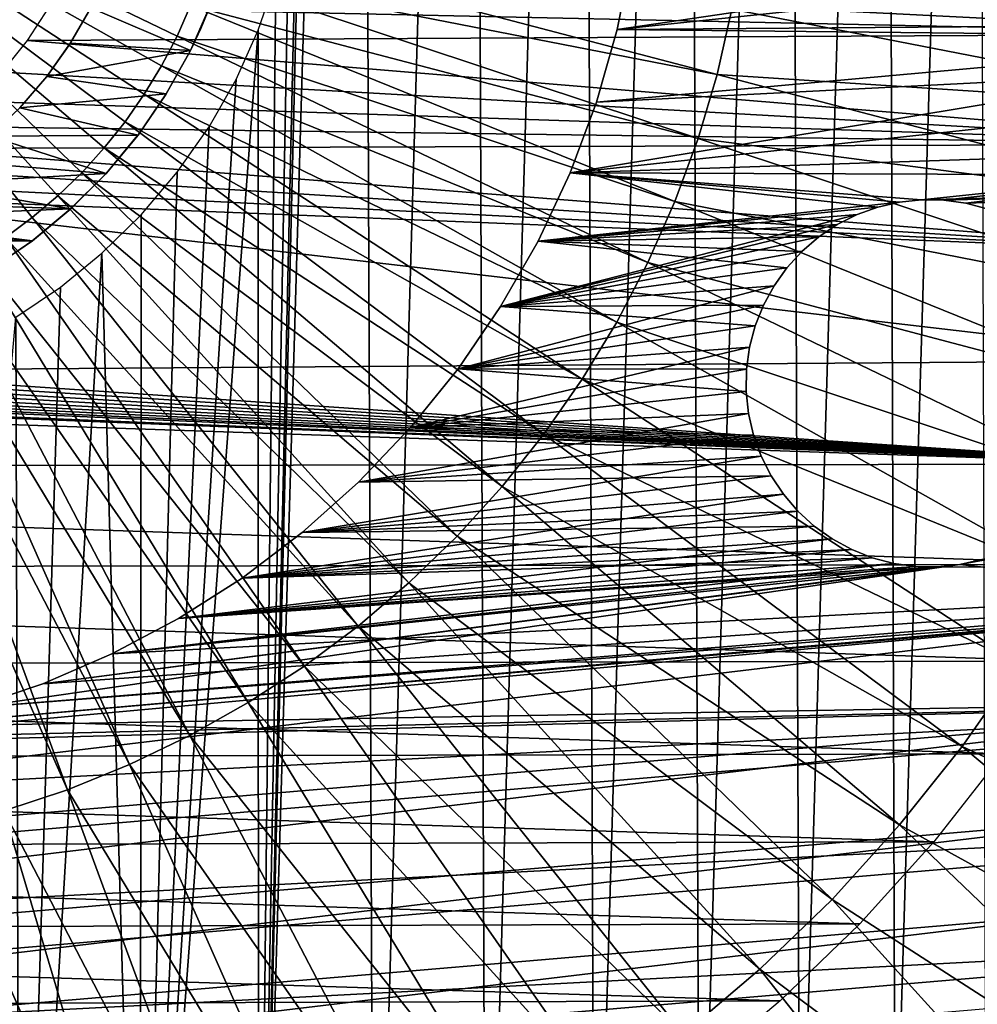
# Model space of a CAD drawing. Header units: millimetres. Extents: x -30.2 to 30.2, y -30.6 to 30.2.
# Tile 31 of 101: x 4.3 to 17.6, y -16.6 to -2.9. Entities that reach past the tile are written whole.
import ezdxf

# ---------------------------------------------------------------- set-up
doc = ezdxf.new("R2010")
doc.units = ezdxf.units.MM
doc.header["$LTSCALE"] = 65.185185
for name, color, linetype in [('23', 7, 'CONTINUOUS'), ('27', 7, 'CONTINUOUS'), ('29', 7, 'CONTINUOUS'), ('30', 7, 'CONTINUOUS'), ('4', 7, 'CONTINUOUS'), ('41', 7, 'CONTINUOUS'), ('43', 7, 'CONTINUOUS'), ('44', 7, 'CONTINUOUS'), ('6', 7, 'CONTINUOUS')]:
    doc.layers.add(name, color=color, linetype=linetype)

msp = doc.modelspace()

# ---------------------------------------------------------------- linework, layer by layer
at = {"layer": '23', "color": 4, "linetype": 'Continuous'}
for points in [[(9.067, 23.903, -2), (9.258, -23.83, -2), (7.659, -24.39, -2), (9.067, 23.903, -2)], [(9.067, 23.903, -2), (7.659, -24.39, -2), (8.25, 0, -2), (9.067, 23.903, -2)], [(9.067, 23.903, -2), (10.634, 23.248, -2), (9.258, -23.83, -2), (9.067, 23.903, -2)], [(10.634, 23.248, -2), (10.815, -23.164, -2), (9.258, -23.83, -2), (10.634, 23.248, -2)], [(10.634, 23.248, -2), (12.149, 22.493, -2), (10.815, -23.164, -2), (10.634, 23.248, -2)], [(12.149, 22.493, -2), (12.32, -22.4, -2), (10.815, -23.164, -2), (12.149, 22.493, -2)], [(12.149, 22.493, -2), (13.615, 21.637, -2), (12.32, -22.4, -2), (12.149, 22.493, -2)], [(13.615, 21.637, -2), (13.777, -21.534, -2), (12.32, -22.4, -2), (13.615, 21.637, -2)], [(13.615, 21.637, -2), (15.02, 20.687, -2), (13.777, -21.534, -2), (13.615, 21.637, -2)], [(15.02, 20.687, -2), (15.17, -20.577, -2), (13.777, -21.534, -2), (15.02, 20.687, -2)], [(15.02, 20.687, -2), (16.363, 19.64, -2), (15.17, -20.577, -2), (15.02, 20.687, -2)], [(16.363, 19.64, -2), (16.496, -19.53, -2), (15.17, -20.577, -2), (16.363, 19.64, -2)], [(16.363, 19.64, -2), (17.637, 18.506, -2), (16.496, -19.53, -2), (16.363, 19.64, -2)], [(17.637, 18.506, -2), (17.75, -18.398, -2), (16.496, -19.53, -2), (17.637, 18.506, -2)], [(8.25, 0, -2), (7.659, -24.39, -2), (8.194, -0.817, -2), (8.25, 0, -2)], [(8.194, -0.817, -2), (7.659, -24.39, -2), (8.077, -1.601, -2), (8.194, -0.817, -2)], [(8.077, -1.601, -2), (7.659, -24.39, -2), (7.897, -2.35, -2), (8.077, -1.601, -2)], [(7.897, -2.35, -2), (7.659, -24.39, -2), (7.655, -3.065, -2), (7.897, -2.35, -2)], [(7.659, -24.39, -2), (6.015, -24.846, -2), (7.655, -3.065, -2), (7.659, -24.39, -2)], [(7.655, -3.065, -2), (6.015, -24.846, -2), (7.35, -3.747, -2), (7.655, -3.065, -2)], [(7.35, -3.747, -2), (6.015, -24.846, -2), (6.973, -4.405, -2), (7.35, -3.747, -2)], [(6.973, -4.405, -2), (6.015, -24.846, -2), (6.528, -5.035, -2), (6.973, -4.405, -2)], [(6.528, -5.035, -2), (6.015, -24.846, -2), (6.027, -5.624, -2), (6.528, -5.035, -2)], [(6.027, -5.624, -2), (6.015, -24.846, -2), (5.484, -6.159, -2), (6.027, -5.624, -2)], [(6.015, -24.846, -2), (4.343, -25.193, -2), (5.484, -6.159, -2), (6.015, -24.846, -2)], [(5.484, -6.159, -2), (4.343, -25.193, -2), (4.911, -6.629, -2), (5.484, -6.159, -2)], [(4.911, -6.629, -2), (4.343, -25.193, -2), (4.29, -7.045, -2), (4.911, -6.629, -2)], [(4.343, -25.193, -2), (2.656, -25.426, -2), (4.29, -7.045, -2), (4.343, -25.193, -2)]]:
    msp.add_3dface(points, dxfattribs=at)
at = {"layer": '27', "color": 253, "linetype": 'Continuous', "true_color": 0x98aaaf}
for points in [[(6.993, -2.711, -25), (6.857, -3.039, -0.5), (6.713, -3.345, -25), (6.993, -2.711, -25)], [(6.99, -2.718, -0.5), (6.857, -3.039, -0.5), (6.993, -2.711, -25), (6.99, -2.718, -0.5)], [(6.857, -3.039, -0.5), (6.709, -3.353, -0.5), (6.713, -3.345, -25), (6.857, -3.039, -0.5)], [(6.709, -3.353, -0.5), (6.371, -3.957, -0.5), (6.376, -3.949, -25), (6.709, -3.353, -0.5)], [(6.713, -3.345, -25), (6.709, -3.353, -0.5), (6.376, -3.949, -25), (6.713, -3.345, -25)], [(6.371, -3.957, -0.5), (5.979, -4.527, -0.5), (5.986, -4.519, -25), (6.371, -3.957, -0.5)], [(6.376, -3.949, -25), (6.371, -3.957, -0.5), (5.986, -4.519, -25), (6.376, -3.949, -25)], [(5.979, -4.527, -0.5), (5.536, -5.06, -0.5), (5.542, -5.053, -25), (5.979, -4.527, -0.5)], [(5.986, -4.519, -25), (5.979, -4.527, -0.5), (5.542, -5.053, -25), (5.986, -4.519, -25)], [(5.542, -5.053, -25), (5.536, -5.06, -0.5), (5.052, -5.543, -25), (5.542, -5.053, -25)], [(5.536, -5.06, -0.5), (5.046, -5.549, -0.5), (5.052, -5.543, -25), (5.536, -5.06, -0.5)], [(5.046, -5.549, -0.5), (4.513, -5.99, -0.5), (4.519, -5.985, -25), (5.046, -5.549, -0.5)], [(5.052, -5.543, -25), (5.046, -5.549, -0.5), (4.519, -5.985, -25), (5.052, -5.543, -25)], [(4.513, -5.99, -0.5), (3.942, -6.381, -0.5), (3.947, -6.377, -25), (4.513, -5.99, -0.5)], [(4.519, -5.985, -25), (4.513, -5.99, -0.5), (3.947, -6.377, -25), (4.519, -5.985, -25)]]:
    msp.add_3dface(points, dxfattribs=at)
at = {"layer": '29', "color": 253, "linetype": 'Continuous', "true_color": 0x98aaaf}
for points in [[(5.048, -3.244, -25), (5.05, -3.24, -0.5), (5.331, -2.754, -25), (5.048, -3.244, -25)], [(5.05, -3.24, -0.5), (5.334, -2.748, -0.5), (5.331, -2.754, -25), (5.05, -3.24, -0.5)], [(4.718, -3.706, -25), (4.72, -3.705, -0.5), (5.048, -3.244, -25), (4.718, -3.706, -25)], [(4.72, -3.705, -0.5), (5.05, -3.24, -0.5), (5.048, -3.244, -25), (4.72, -3.705, -0.5)], [(4.343, -4.14, -0.5), (4.72, -3.705, -0.5), (4.344, -4.139, -25), (4.343, -4.14, -0.5)], [(4.344, -4.139, -25), (4.72, -3.705, -0.5), (4.718, -3.706, -25), (4.344, -4.139, -25)], [(3.931, -4.532, -25), (4.343, -4.14, -0.5), (4.344, -4.139, -25), (3.931, -4.532, -25)]]:
    msp.add_3dface(points, dxfattribs=at)
at = {"layer": '30', "color": 253, "linetype": 'Continuous', "true_color": 0x98aaaf}
for points in [[(6.993, -2.711, -25), (6.713, -3.345, -25), (5.331, -2.754, -25), (6.993, -2.711, -25)], [(6.713, -3.345, -25), (5.048, -3.244, -25), (5.331, -2.754, -25), (6.713, -3.345, -25)], [(6.713, -3.345, -25), (4.718, -3.706, -25), (5.048, -3.244, -25), (6.713, -3.345, -25)], [(6.713, -3.345, -25), (6.376, -3.949, -25), (4.718, -3.706, -25), (6.713, -3.345, -25)], [(6.376, -3.949, -25), (4.344, -4.139, -25), (4.718, -3.706, -25), (6.376, -3.949, -25)], [(6.376, -3.949, -25), (5.986, -4.519, -25), (4.344, -4.139, -25), (6.376, -3.949, -25)], [(5.986, -4.519, -25), (3.931, -4.532, -25), (4.344, -4.139, -25), (5.986, -4.519, -25)], [(5.542, -5.053, -25), (3.483, -4.885, -25), (3.931, -4.532, -25), (5.542, -5.053, -25)], [(5.986, -4.519, -25), (5.542, -5.053, -25), (3.931, -4.532, -25), (5.986, -4.519, -25)], [(5.542, -5.053, -25), (3.004, -5.194, -25), (3.483, -4.885, -25), (5.542, -5.053, -25)], [(5.542, -5.053, -25), (5.052, -5.543, -25), (3.004, -5.194, -25), (5.542, -5.053, -25)], [(5.052, -5.543, -25), (2.499, -5.455, -25), (3.004, -5.194, -25), (5.052, -5.543, -25)], [(5.052, -5.543, -25), (1.97, -5.667, -25), (2.499, -5.455, -25), (5.052, -5.543, -25)], [(5.052, -5.543, -25), (4.519, -5.985, -25), (1.97, -5.667, -25), (5.052, -5.543, -25)], [(4.519, -5.985, -25), (1.424, -5.828, -25), (1.97, -5.667, -25), (4.519, -5.985, -25)], [(4.519, -5.985, -25), (0.866, -5.937, -25), (1.424, -5.828, -25), (4.519, -5.985, -25)], [(4.519, -5.985, -25), (0.298, -5.993, -25), (0.866, -5.937, -25), (4.519, -5.985, -25)], [(4.519, -5.985, -25), (3.947, -6.377, -25), (0.298, -5.993, -25), (4.519, -5.985, -25)]]:
    msp.add_3dface(points, dxfattribs=at)
at = {"layer": '4', "color": 251, "linetype": 'Continuous', "true_color": 0x4c4c4c}
for points in [[(22.202, -1.567, 4.4), (22.038, -3.116, 4.4), (5.206, -1.728, 4.4), (22.202, -1.567, 4.4)], [(5.206, -1.728, 4.4), (22.038, -3.116, 4.4), (5.002, -2.252, 4.4), (5.206, -1.728, 4.4)], [(5.002, -2.252, 4.4), (22.038, -3.116, 4.4), (4.752, -2.743, 4.4), (5.002, -2.252, 4.4)], [(4.752, -2.743, 4.4), (22.038, -3.116, 4.4), (4.451, -3.206, 4.4), (4.752, -2.743, 4.4)], [(22.038, -3.116, 4.4), (21.767, -4.647, 4.4), (4.451, -3.206, 4.4), (22.038, -3.116, 4.4)], [(4.451, -3.206, 4.4), (21.767, -4.647, 4.4), (4.099, -3.644, 4.4), (4.451, -3.206, 4.4)], [(4.099, -3.644, 4.4), (21.767, -4.647, 4.4), (3.704, -4.047, 4.4), (4.099, -3.644, 4.4)], [(3.704, -4.047, 4.4), (21.767, -4.647, 4.4), (3.277, -4.401, 4.4), (3.704, -4.047, 4.4)], [(3.277, -4.401, 4.4), (21.767, -4.647, 4.4), (2.819, -4.704, 4.4), (3.277, -4.401, 4.4)], [(2.819, -4.704, 4.4), (21.386, -6.165, 4.4), (2.324, -4.963, 4.4), (2.819, -4.704, 4.4)], [(21.767, -4.647, 4.4), (21.386, -6.165, 4.4), (2.819, -4.704, 4.4), (21.767, -4.647, 4.4)], [(2.324, -4.963, 4.4), (21.386, -6.165, 4.4), (1.794, -5.178, 4.4), (2.324, -4.963, 4.4)], [(1.794, -5.178, 4.4), (21.386, -6.165, 4.4), (1.228, -5.348, 4.4), (1.794, -5.178, 4.4)], [(21.386, -6.165, 4.4), (20.903, -7.646, 4.4), (1.228, -5.348, 4.4), (21.386, -6.165, 4.4)], [(1.228, -5.348, 4.4), (20.903, -7.646, 4.4), (1.228, -7.787, 4.4), (1.228, -5.348, 4.4)], [(20.903, -7.646, 4.4), (20.319, -9.085, 4.4), (1.228, -7.787, 4.4), (20.903, -7.646, 4.4)], [(-20.297, -9.133, 4.4), (-20.89, -7.682, 4.4), (20.319, -9.085, 4.4), (-20.297, -9.133, 4.4)], [(20.319, -9.085, 4.4), (-20.89, -7.682, 4.4), (-0.278, -8.273, 4.4), (20.319, -9.085, 4.4)], [(1.228, -7.787, 4.4), (20.319, -9.085, 4.4), (1.221, -7.863, 4.4), (1.228, -7.787, 4.4)], [(1.221, -7.863, 4.4), (20.319, -9.085, 4.4), (1.201, -7.934, 4.4), (1.221, -7.863, 4.4)], [(1.167, -8.001, 4.4), (20.319, -9.085, 4.4), (1.119, -8.064, 4.4), (1.167, -8.001, 4.4)], [(1.201, -7.934, 4.4), (20.319, -9.085, 4.4), (1.167, -8.001, 4.4), (1.201, -7.934, 4.4)], [(0.992, -8.167, 4.4), (20.319, -9.085, 4.4), (0.916, -8.206, 4.4), (0.992, -8.167, 4.4)], [(1.059, -8.121, 4.4), (20.319, -9.085, 4.4), (0.992, -8.167, 4.4), (1.059, -8.121, 4.4)], [(1.119, -8.064, 4.4), (20.319, -9.085, 4.4), (1.059, -8.121, 4.4), (1.119, -8.064, 4.4)], [(0.278, -8.273, 4.4), (20.319, -9.085, 4.4), (-0.278, -8.273, 4.4), (0.278, -8.273, 4.4)], [(0.831, -8.236, 4.4), (20.319, -9.085, 4.4), (0.278, -8.273, 4.4), (0.831, -8.236, 4.4)], [(0.916, -8.206, 4.4), (20.319, -9.085, 4.4), (0.831, -8.236, 4.4), (0.916, -8.206, 4.4)], [(19.636, -10.479, 4.4), (-20.297, -9.133, 4.4), (20.319, -9.085, 4.4), (19.636, -10.479, 4.4)], [(-19.603, -10.541, 4.4), (-20.297, -9.133, 4.4), (19.636, -10.479, 4.4), (-19.603, -10.541, 4.4)], [(18.86, -11.819, 4.4), (-19.603, -10.541, 4.4), (19.636, -10.479, 4.4), (18.86, -11.819, 4.4)], [(-18.813, -11.892, 4.4), (-19.603, -10.541, 4.4), (18.86, -11.819, 4.4), (-18.813, -11.892, 4.4)], [(17.987, -13.108, 4.4), (-18.813, -11.892, 4.4), (18.86, -11.819, 4.4), (17.987, -13.108, 4.4)], [(-17.925, -13.191, 4.4), (-18.813, -11.892, 4.4), (17.987, -13.108, 4.4), (-17.925, -13.191, 4.4)], [(17.033, -14.327, 4.4), (-17.925, -13.191, 4.4), (17.987, -13.108, 4.4), (17.033, -14.327, 4.4)], [(-16.956, -14.418, 4.4), (-17.925, -13.191, 4.4), (17.033, -14.327, 4.4), (-16.956, -14.418, 4.4)], [(16.005, -15.468, 4.4), (-16.956, -14.418, 4.4), (17.033, -14.327, 4.4), (16.005, -15.468, 4.4)], [(-15.912, -15.563, 4.4), (-16.956, -14.418, 4.4), (16.005, -15.468, 4.4), (-15.912, -15.563, 4.4)], [(14.9, -16.534, 4.4), (-15.912, -15.563, 4.4), (16.005, -15.468, 4.4), (14.9, -16.534, 4.4)], [(-14.793, -16.63, 4.4), (-15.912, -15.563, 4.4), (14.9, -16.534, 4.4), (-14.793, -16.63, 4.4)], [(13.73, -17.518, 4.4), (-14.793, -16.63, 4.4), (14.9, -16.534, 4.4), (13.73, -17.518, 4.4)]]:
    msp.add_3dface(points, dxfattribs=at)
at = {"layer": '41', "linetype": 'Continuous'}
for points in [[(24.572, -2.963, -401), (24.717, -1.279, -401), (12.636, -3.056, -401), (24.572, -2.963, -401)], [(12.636, -3.056, -401), (24.717, -1.279, -401), (12.841, -2.03, -401), (12.636, -3.056, -401)], [(24.313, -4.632, -401), (24.572, -2.963, -401), (11.982, -5.044, -401), (24.313, -4.632, -401)], [(11.982, -5.044, -401), (24.572, -2.963, -401), (12.349, -4.063, -401), (11.982, -5.044, -401)], [(12.349, -4.063, -401), (24.572, -2.963, -401), (12.636, -3.056, -401), (12.349, -4.063, -401)], [(24.313, -4.632, -401), (11.982, -5.044, -401), (16.861, -5.417, -401), (24.313, -4.632, -401)], [(17.169, -5.422, -401), (24.313, -4.632, -401), (16.861, -5.417, -401), (17.169, -5.422, -401)], [(17.474, -5.464, -401), (24.313, -4.632, -401), (17.169, -5.422, -401), (17.474, -5.464, -401)], [(17.771, -5.542, -401), (24.313, -4.632, -401), (17.474, -5.464, -401), (17.771, -5.542, -401)], [(11.982, -5.044, -401), (11.537, -5.991, -401), (16.554, -5.449, -401), (11.982, -5.044, -401)], [(16.861, -5.417, -401), (11.982, -5.044, -401), (16.554, -5.449, -401), (16.861, -5.417, -401)], [(16.554, -5.449, -401), (11.537, -5.991, -401), (16.254, -5.518, -401), (16.554, -5.449, -401)], [(16.254, -5.518, -401), (11.537, -5.991, -401), (15.965, -5.623, -401), (16.254, -5.518, -401)], [(11.537, -5.991, -401), (11.018, -6.9, -401), (15.965, -5.623, -401), (11.537, -5.991, -401)], [(15.965, -5.623, -401), (11.018, -6.9, -401), (15.69, -5.761, -401), (15.965, -5.623, -401)], [(15.69, -5.761, -401), (11.018, -6.9, -401), (15.434, -5.932, -401), (15.69, -5.761, -401)], [(15.434, -5.932, -401), (11.018, -6.9, -401), (15.2, -6.133, -401), (15.434, -5.932, -401)], [(15.2, -6.133, -401), (11.018, -6.9, -401), (14.992, -6.36, -401), (15.2, -6.133, -401)], [(14.992, -6.36, -401), (11.018, -6.9, -401), (14.813, -6.611, -401), (14.992, -6.36, -401)], [(11.018, -6.9, -401), (10.427, -7.764, -401), (14.813, -6.611, -401), (11.018, -6.9, -401)], [(14.813, -6.611, -401), (10.427, -7.764, -401), (14.666, -6.881, -401), (14.813, -6.611, -401)], [(14.666, -6.881, -401), (10.427, -7.764, -401), (14.552, -7.167, -401), (14.666, -6.881, -401)], [(14.552, -7.167, -401), (10.427, -7.764, -401), (14.474, -7.465, -401), (14.552, -7.167, -401)], [(10.427, -7.764, -401), (9.768, -8.578, -401), (14.474, -7.465, -401), (10.427, -7.764, -401)], [(14.474, -7.465, -401), (9.768, -8.578, -401), (14.432, -7.77, -401), (14.474, -7.465, -401)], [(14.432, -7.77, -401), (9.768, -8.578, -401), (14.427, -8.078, -401), (14.432, -7.77, -401)], [(14.427, -8.078, -401), (9.768, -8.578, -401), (14.459, -8.384, -401), (14.427, -8.078, -401)], [(9.768, -8.578, -401), (9.046, -9.336, -401), (14.459, -8.384, -401), (9.768, -8.578, -401)], [(14.459, -8.384, -401), (9.046, -9.336, -401), (14.528, -8.684, -401), (14.459, -8.384, -401)], [(14.528, -8.684, -401), (9.046, -9.336, -401), (14.633, -8.974, -401), (14.528, -8.684, -401)], [(9.046, -9.336, -401), (8.265, -10.034, -401), (14.633, -8.974, -401), (9.046, -9.336, -401)], [(14.633, -8.974, -401), (8.265, -10.034, -401), (14.772, -9.249, -401), (14.633, -8.974, -401)], [(14.772, -9.249, -401), (8.265, -10.034, -401), (14.943, -9.505, -401), (14.772, -9.249, -401)], [(8.265, -10.034, -401), (7.431, -10.667, -401), (14.943, -9.505, -401), (8.265, -10.034, -401)], [(14.943, -9.505, -401), (7.431, -10.667, -401), (15.143, -9.739, -401), (14.943, -9.505, -401)], [(22.161, -11.02, -401), (22.862, -9.482, -401), (17.394, -10.479, -401), (22.161, -11.02, -401)], [(17.394, -10.479, -401), (22.862, -9.482, -401), (17.695, -10.41, -401), (17.394, -10.479, -401)], [(15.143, -9.739, -401), (7.431, -10.667, -401), (15.37, -9.946, -401), (15.143, -9.739, -401)], [(15.37, -9.946, -401), (7.431, -10.667, -401), (15.621, -10.125, -401), (15.37, -9.946, -401)], [(7.431, -10.667, -401), (6.549, -11.23, -401), (15.621, -10.125, -401), (7.431, -10.667, -401)], [(6.549, -11.23, -401), (15.891, -10.273, -401), (15.621, -10.125, -401), (6.549, -11.23, -401)], [(15.891, -10.273, -401), (6.549, -11.23, -401), (16.177, -10.387, -401), (15.891, -10.273, -401)], [(3.671, -12.471, -401), (22.161, -11.02, -401), (17.394, -10.479, -401), (3.671, -12.471, -401)], [(4.663, -12.135, -401), (3.671, -12.471, -401), (17.394, -10.479, -401), (4.663, -12.135, -401)], [(17.394, -10.479, -401), (17.088, -10.512, -401), (4.663, -12.135, -401), (17.394, -10.479, -401)], [(5.624, -11.721, -401), (4.663, -12.135, -401), (17.088, -10.512, -401), (5.624, -11.721, -401)], [(6.549, -11.23, -401), (5.624, -11.721, -401), (16.475, -10.465, -401), (6.549, -11.23, -401)], [(16.475, -10.465, -401), (5.624, -11.721, -401), (16.78, -10.507, -401), (16.475, -10.465, -401)], [(16.78, -10.507, -401), (5.624, -11.721, -401), (17.088, -10.512, -401), (16.78, -10.507, -401)], [(16.177, -10.387, -401), (6.549, -11.23, -401), (16.475, -10.465, -401), (16.177, -10.387, -401)], [(21.357, -12.507, -401), (22.161, -11.02, -401), (-18.937, -15.936, -401), (21.357, -12.507, -401)], [(-18.937, -15.936, -401), (22.161, -11.02, -401), (1.623, -12.898, -401), (-18.937, -15.936, -401)], [(1.623, -12.898, -401), (22.161, -11.02, -401), (2.656, -12.726, -401), (1.623, -12.898, -401)], [(2.656, -12.726, -401), (22.161, -11.02, -401), (3.671, -12.471, -401), (2.656, -12.726, -401)], [(-17.805, -17.191, -401), (21.357, -12.507, -401), (-18.937, -15.936, -401), (-17.805, -17.191, -401)], [(20.454, -13.935, -401), (21.357, -12.507, -401), (-17.805, -17.191, -401), (20.454, -13.935, -401)], [(-16.591, -18.366, -401), (20.454, -13.935, -401), (-17.805, -17.191, -401), (-16.591, -18.366, -401)], [(19.456, -15.298, -401), (20.454, -13.935, -401), (-16.591, -18.366, -401), (19.456, -15.298, -401)], [(-15.298, -19.456, -401), (19.456, -15.298, -401), (-16.591, -18.366, -401), (-15.298, -19.456, -401)], [(18.366, -16.591, -401), (19.456, -15.298, -401), (-15.298, -19.456, -401), (18.366, -16.591, -401)]]:
    msp.add_3dface(points, dxfattribs=at)
at = {"layer": '43', "linetype": 'Continuous'}
for points in [[(12.636, -3.056, -401), (12.841, -2.03, -401), (12.636, -3.056, -438), (12.636, -3.056, -401)], [(12.636, -3.056, -438), (12.841, -2.03, -401), (12.841, -2.03, -438), (12.636, -3.056, -438)], [(12.349, -4.063, -401), (12.636, -3.056, -401), (12.349, -4.063, -438), (12.349, -4.063, -401)], [(12.349, -4.063, -438), (12.636, -3.056, -401), (12.636, -3.056, -438), (12.349, -4.063, -438)], [(11.982, -5.044, -401), (12.349, -4.063, -401), (11.982, -5.044, -438), (11.982, -5.044, -401)], [(11.982, -5.044, -438), (12.349, -4.063, -401), (12.349, -4.063, -438), (11.982, -5.044, -438)], [(11.537, -5.991, -401), (11.982, -5.044, -401), (11.537, -5.991, -438), (11.537, -5.991, -401)], [(11.537, -5.991, -438), (11.982, -5.044, -401), (11.982, -5.044, -438), (11.537, -5.991, -438)], [(11.018, -6.9, -401), (11.537, -5.991, -401), (11.018, -6.9, -438), (11.018, -6.9, -401)], [(11.018, -6.9, -438), (11.537, -5.991, -401), (11.537, -5.991, -438), (11.018, -6.9, -438)], [(10.427, -7.764, -401), (11.018, -6.9, -401), (10.427, -7.764, -438), (10.427, -7.764, -401)], [(10.427, -7.764, -438), (11.018, -6.9, -401), (11.018, -6.9, -438), (10.427, -7.764, -438)], [(9.768, -8.578, -401), (10.427, -7.764, -401), (9.768, -8.578, -438), (9.768, -8.578, -401)], [(9.768, -8.578, -438), (10.427, -7.764, -401), (10.427, -7.764, -438), (9.768, -8.578, -438)], [(9.046, -9.336, -401), (9.768, -8.578, -401), (9.046, -9.336, -438), (9.046, -9.336, -401)], [(9.046, -9.336, -438), (9.768, -8.578, -401), (9.768, -8.578, -438), (9.046, -9.336, -438)], [(8.265, -10.034, -401), (9.046, -9.336, -401), (8.265, -10.034, -438), (8.265, -10.034, -401)], [(8.265, -10.034, -438), (9.046, -9.336, -401), (9.046, -9.336, -438), (8.265, -10.034, -438)], [(7.431, -10.667, -401), (8.265, -10.034, -401), (7.431, -10.667, -438), (7.431, -10.667, -401)], [(7.431, -10.667, -438), (8.265, -10.034, -401), (8.265, -10.034, -438), (7.431, -10.667, -438)], [(6.549, -11.23, -401), (7.431, -10.667, -401), (6.549, -11.23, -438), (6.549, -11.23, -401)], [(6.549, -11.23, -438), (7.431, -10.667, -401), (7.431, -10.667, -438), (6.549, -11.23, -438)], [(5.624, -11.721, -401), (6.549, -11.23, -401), (5.624, -11.721, -438), (5.624, -11.721, -401)], [(5.624, -11.721, -438), (6.549, -11.23, -401), (6.549, -11.23, -438), (5.624, -11.721, -438)], [(4.663, -12.135, -401), (5.624, -11.721, -401), (4.663, -12.135, -438), (4.663, -12.135, -401)], [(4.663, -12.135, -438), (5.624, -11.721, -401), (5.624, -11.721, -438), (4.663, -12.135, -438)], [(3.671, -12.471, -401), (4.663, -12.135, -401), (3.671, -12.471, -438), (3.671, -12.471, -401)], [(3.671, -12.471, -438), (4.663, -12.135, -401), (4.663, -12.135, -438), (3.671, -12.471, -438)]]:
    msp.add_3dface(points, dxfattribs=at)
at = {"layer": '44', "linetype": 'Continuous'}
for points in [[(12.636, -3.056, -438), (12.841, -2.03, -438), (28.969, -1.334, -438), (12.636, -3.056, -438)], [(28.82, -3.225, -438), (12.636, -3.056, -438), (28.969, -1.334, -438), (28.82, -3.225, -438)], [(12.349, -4.063, -438), (12.636, -3.056, -438), (28.82, -3.225, -438), (12.349, -4.063, -438)], [(11.982, -5.044, -438), (12.349, -4.063, -438), (28.82, -3.225, -438), (11.982, -5.044, -438)], [(28.547, -5.103, -438), (11.982, -5.044, -438), (28.82, -3.225, -438), (28.547, -5.103, -438)], [(11.537, -5.991, -438), (11.982, -5.044, -438), (16.254, -5.518, -438), (11.537, -5.991, -438)], [(11.982, -5.044, -438), (28.547, -5.103, -438), (16.861, -5.417, -438), (11.982, -5.044, -438)], [(16.254, -5.518, -438), (11.982, -5.044, -438), (16.555, -5.449, -438), (16.254, -5.518, -438)], [(16.555, -5.449, -438), (11.982, -5.044, -438), (16.861, -5.417, -438), (16.555, -5.449, -438)], [(16.861, -5.417, -438), (28.547, -5.103, -438), (17.169, -5.422, -438), (16.861, -5.417, -438)], [(17.169, -5.422, -438), (28.547, -5.103, -438), (17.474, -5.464, -438), (17.169, -5.422, -438)], [(17.474, -5.464, -438), (28.547, -5.103, -438), (17.771, -5.542, -438), (17.474, -5.464, -438)], [(15.965, -5.623, -438), (11.537, -5.991, -438), (16.254, -5.518, -438), (15.965, -5.623, -438)], [(15.69, -5.761, -438), (11.537, -5.991, -438), (15.965, -5.623, -438), (15.69, -5.761, -438)], [(15.434, -5.932, -438), (11.537, -5.991, -438), (15.69, -5.761, -438), (15.434, -5.932, -438)], [(11.018, -6.9, -438), (11.537, -5.991, -438), (14.992, -6.36, -438), (11.018, -6.9, -438)], [(15.2, -6.133, -438), (11.537, -5.991, -438), (15.434, -5.932, -438), (15.2, -6.133, -438)], [(14.992, -6.36, -438), (11.537, -5.991, -438), (15.2, -6.133, -438), (14.992, -6.36, -438)], [(14.813, -6.611, -438), (11.018, -6.9, -438), (14.992, -6.36, -438), (14.813, -6.611, -438)], [(14.666, -6.881, -438), (11.018, -6.9, -438), (14.813, -6.611, -438), (14.666, -6.881, -438)], [(10.427, -7.764, -438), (11.018, -6.9, -438), (14.552, -7.167, -438), (10.427, -7.764, -438)], [(14.552, -7.167, -438), (11.018, -6.9, -438), (14.666, -6.881, -438), (14.552, -7.167, -438)], [(14.474, -7.465, -438), (10.427, -7.764, -438), (14.552, -7.167, -438), (14.474, -7.465, -438)], [(14.432, -7.77, -438), (10.427, -7.764, -438), (14.474, -7.465, -438), (14.432, -7.77, -438)], [(9.768, -8.578, -438), (10.427, -7.764, -438), (14.427, -8.078, -438), (9.768, -8.578, -438)], [(14.427, -8.078, -438), (10.427, -7.764, -438), (14.432, -7.77, -438), (14.427, -8.078, -438)], [(14.459, -8.384, -438), (9.768, -8.578, -438), (14.427, -8.078, -438), (14.459, -8.384, -438)], [(14.528, -8.684, -438), (9.768, -8.578, -438), (14.459, -8.384, -438), (14.528, -8.684, -438)], [(9.046, -9.336, -438), (9.768, -8.578, -438), (14.528, -8.684, -438), (9.046, -9.336, -438)], [(14.633, -8.974, -438), (9.046, -9.336, -438), (14.528, -8.684, -438), (14.633, -8.974, -438)], [(14.772, -9.249, -438), (9.046, -9.336, -438), (14.633, -8.974, -438), (14.772, -9.249, -438)], [(8.265, -10.034, -438), (9.046, -9.336, -438), (14.772, -9.249, -438), (8.265, -10.034, -438)], [(14.943, -9.505, -438), (8.265, -10.034, -438), (14.772, -9.249, -438), (14.943, -9.505, -438)], [(15.143, -9.739, -438), (8.265, -10.034, -438), (14.943, -9.505, -438), (15.143, -9.739, -438)], [(15.37, -9.946, -438), (8.265, -10.034, -438), (15.143, -9.739, -438), (15.37, -9.946, -438)], [(7.431, -10.667, -438), (8.265, -10.034, -438), (15.37, -9.946, -438), (7.431, -10.667, -438)], [(15.621, -10.125, -438), (7.431, -10.667, -438), (15.37, -9.946, -438), (15.621, -10.125, -438)], [(15.891, -10.273, -438), (7.431, -10.667, -438), (15.621, -10.125, -438), (15.891, -10.273, -438)], [(7.431, -10.667, -438), (15.891, -10.273, -438), (16.177, -10.387, -438), (7.431, -10.667, -438)], [(5.624, -11.721, -438), (6.549, -11.23, -438), (17.088, -10.512, -438), (5.624, -11.721, -438)], [(27.003, -10.575, -438), (5.624, -11.721, -438), (17.088, -10.512, -438), (27.003, -10.575, -438)], [(6.549, -11.23, -438), (7.431, -10.667, -438), (16.177, -10.387, -438), (6.549, -11.23, -438)], [(16.475, -10.465, -438), (6.549, -11.23, -438), (16.177, -10.387, -438), (16.475, -10.465, -438)], [(16.78, -10.507, -438), (6.549, -11.23, -438), (16.475, -10.465, -438), (16.78, -10.507, -438)], [(17.088, -10.512, -438), (6.549, -11.23, -438), (16.78, -10.507, -438), (17.088, -10.512, -438)], [(17.394, -10.479, -438), (27.003, -10.575, -438), (17.088, -10.512, -438), (17.394, -10.479, -438)], [(17.695, -10.41, -438), (27.003, -10.575, -438), (17.394, -10.479, -438), (17.695, -10.41, -438)], [(2.656, -12.726, -438), (3.671, -12.471, -438), (27.003, -10.575, -438), (2.656, -12.726, -438)], [(26.254, -12.318, -438), (2.656, -12.726, -438), (27.003, -10.575, -438), (26.254, -12.318, -438)], [(3.671, -12.471, -438), (4.663, -12.135, -438), (27.003, -10.575, -438), (3.671, -12.471, -438)], [(4.663, -12.135, -438), (5.624, -11.721, -438), (27.003, -10.575, -438), (4.663, -12.135, -438)], [(-24.828, -14.986, -438), (0.58, -12.987, -438), (26.254, -12.318, -438), (-24.828, -14.986, -438)], [(-23.795, -16.578, -438), (-24.828, -14.986, -438), (26.254, -12.318, -438), (-23.795, -16.578, -438)], [(25.392, -14.009, -438), (-23.795, -16.578, -438), (26.254, -12.318, -438), (25.392, -14.009, -438)], [(0.58, -12.987, -438), (1.623, -12.898, -438), (26.254, -12.318, -438), (0.58, -12.987, -438)], [(1.623, -12.898, -438), (2.656, -12.726, -438), (26.254, -12.318, -438), (1.623, -12.898, -438)], [(-22.66, -18.098, -438), (-23.795, -16.578, -438), (25.392, -14.009, -438), (-22.66, -18.098, -438)], [(24.421, -15.639, -438), (-22.66, -18.098, -438), (25.392, -14.009, -438), (24.421, -15.639, -438)], [(-21.427, -19.541, -438), (-22.66, -18.098, -438), (24.421, -15.639, -438), (-21.427, -19.541, -438)], [(23.346, -17.203, -438), (-21.427, -19.541, -438), (24.421, -15.639, -438), (23.346, -17.203, -438)]]:
    msp.add_3dface(points, dxfattribs=at)
at = {"layer": '6', "color": 251, "linetype": 'Continuous', "true_color": 0x4c4c4c}
for points in [[(6.716, -2.719, 6.938), (0, 0, 7), (6.528, -3.144, 6.938), (6.716, -2.719, 6.938)], [(6.528, -3.144, 6.938), (0, 0, 7), (6.313, -3.556, 6.938), (6.528, -3.144, 6.938)], [(6.313, -3.556, 6.938), (0, 0, 7), (6.073, -3.953, 6.938), (6.313, -3.556, 6.938)], [(6.073, -3.953, 6.938), (0, 0, 7), (5.807, -4.334, 6.938), (6.073, -3.953, 6.938)], [(5.807, -4.334, 6.938), (0, 0, 7), (5.517, -4.697, 6.938), (5.807, -4.334, 6.938)], [(5.517, -4.697, 6.938), (0, 0, 7), (5.205, -5.041, 6.938), (5.517, -4.697, 6.938)], [(5.205, -5.041, 6.938), (0, 0, 7), (4.871, -5.364, 6.938), (5.205, -5.041, 6.938)], [(4.871, -5.364, 6.938), (0, 0, 7), (4.518, -5.665, 6.938), (4.871, -5.364, 6.938)], [(4.518, -5.665, 6.938), (0, 0, 7), (4.145, -5.943, 6.938), (4.518, -5.665, 6.938)], [(7.009, -1.838, 6.938), (6.877, -2.283, 6.938), (14.023, -3.677, 6.753), (7.009, -1.838, 6.938)], [(14.229, -2.771, 6.753), (7.009, -1.838, 6.938), (14.023, -3.677, 6.753), (14.229, -2.771, 6.753)], [(6.877, -2.283, 6.938), (6.716, -2.719, 6.938), (13.758, -4.568, 6.753), (6.877, -2.283, 6.938)], [(14.023, -3.677, 6.753), (6.877, -2.283, 6.938), (13.758, -4.568, 6.753), (14.023, -3.677, 6.753)], [(6.716, -2.719, 6.938), (6.528, -3.144, 6.938), (13.437, -5.44, 6.753), (6.716, -2.719, 6.938)], [(13.758, -4.568, 6.753), (6.716, -2.719, 6.938), (13.437, -5.44, 6.753), (13.758, -4.568, 6.753)], [(21.342, -4.156, 6.444), (14.229, -2.771, 6.753), (14.023, -3.677, 6.753), (21.342, -4.156, 6.444)], [(21.342, -4.156, 6.444), (21.565, -2.78, 6.444), (14.229, -2.771, 6.753), (21.342, -4.156, 6.444)], [(6.528, -3.144, 6.938), (6.313, -3.556, 6.938), (13.061, -6.29, 6.753), (6.528, -3.144, 6.938)], [(13.437, -5.44, 6.753), (6.528, -3.144, 6.938), (13.061, -6.29, 6.753), (13.437, -5.44, 6.753)], [(6.313, -3.556, 6.938), (6.073, -3.953, 6.938), (12.631, -7.114, 6.753), (6.313, -3.556, 6.938)], [(13.061, -6.29, 6.753), (6.313, -3.556, 6.938), (12.631, -7.114, 6.753), (13.061, -6.29, 6.753)], [(21.032, -5.515, 6.444), (14.023, -3.677, 6.753), (13.758, -4.568, 6.753), (21.032, -5.515, 6.444)], [(21.032, -5.515, 6.444), (21.342, -4.156, 6.444), (14.023, -3.677, 6.753), (21.032, -5.515, 6.444)], [(6.073, -3.953, 6.938), (5.807, -4.334, 6.938), (12.15, -7.908, 6.753), (6.073, -3.953, 6.938)], [(12.631, -7.114, 6.753), (6.073, -3.953, 6.938), (12.15, -7.908, 6.753), (12.631, -7.114, 6.753)], [(5.807, -4.334, 6.938), (5.517, -4.697, 6.938), (11.618, -8.671, 6.753), (5.807, -4.334, 6.938)], [(12.15, -7.908, 6.753), (5.807, -4.334, 6.938), (11.618, -8.671, 6.753), (12.15, -7.908, 6.753)], [(20.636, -6.852, 6.444), (13.758, -4.568, 6.753), (13.437, -5.44, 6.753), (20.636, -6.852, 6.444)], [(20.636, -6.852, 6.444), (21.032, -5.515, 6.444), (13.758, -4.568, 6.753), (20.636, -6.852, 6.444)], [(5.517, -4.697, 6.938), (5.205, -5.041, 6.938), (11.038, -9.397, 6.753), (5.517, -4.697, 6.938)], [(11.618, -8.671, 6.753), (5.517, -4.697, 6.938), (11.038, -9.397, 6.753), (11.618, -8.671, 6.753)], [(5.205, -5.041, 6.938), (4.871, -5.364, 6.938), (10.414, -10.085, 6.753), (5.205, -5.041, 6.938)], [(11.038, -9.397, 6.753), (5.205, -5.041, 6.938), (10.414, -10.085, 6.753), (11.038, -9.397, 6.753)], [(4.871, -5.364, 6.938), (4.518, -5.665, 6.938), (9.746, -10.732, 6.753), (4.871, -5.364, 6.938)], [(10.414, -10.085, 6.753), (4.871, -5.364, 6.938), (9.746, -10.732, 6.753), (10.414, -10.085, 6.753)], [(20.154, -8.16, 6.444), (13.437, -5.44, 6.753), (13.061, -6.29, 6.753), (20.154, -8.16, 6.444)], [(20.154, -8.16, 6.444), (20.636, -6.852, 6.444), (13.437, -5.44, 6.753), (20.154, -8.16, 6.444)], [(4.518, -5.665, 6.938), (4.145, -5.943, 6.938), (9.039, -11.334, 6.753), (4.518, -5.665, 6.938)], [(9.746, -10.732, 6.753), (4.518, -5.665, 6.938), (9.039, -11.334, 6.753), (9.746, -10.732, 6.753)], [(4.145, -5.943, 6.938), (3.756, -6.196, 6.938), (8.294, -11.89, 6.753), (4.145, -5.943, 6.938)], [(9.039, -11.334, 6.753), (4.145, -5.943, 6.938), (8.294, -11.89, 6.753), (9.039, -11.334, 6.753)], [(3.756, -6.196, 6.938), (3.351, -6.424, 6.938), (7.515, -12.397, 6.753), (3.756, -6.196, 6.938)], [(8.294, -11.89, 6.753), (3.756, -6.196, 6.938), (7.515, -12.397, 6.753), (8.294, -11.89, 6.753)], [(19.59, -9.434, 6.444), (13.061, -6.29, 6.753), (12.631, -7.114, 6.753), (19.59, -9.434, 6.444)], [(19.59, -9.434, 6.444), (20.154, -8.16, 6.444), (13.061, -6.29, 6.753), (19.59, -9.434, 6.444)], [(3.351, -6.424, 6.938), (2.933, -6.626, 6.938), (6.705, -12.853, 6.753), (3.351, -6.424, 6.938)], [(7.515, -12.397, 6.753), (3.351, -6.424, 6.938), (6.705, -12.853, 6.753), (7.515, -12.397, 6.753)], [(2.933, -6.626, 6.938), (2.502, -6.8, 6.938), (5.868, -13.256, 6.753), (2.933, -6.626, 6.938)], [(6.705, -12.853, 6.753), (2.933, -6.626, 6.938), (5.868, -13.256, 6.753), (6.705, -12.853, 6.753)], [(2.502, -6.8, 6.938), (2.062, -6.946, 6.938), (5.007, -13.605, 6.753), (2.502, -6.8, 6.938)], [(5.868, -13.256, 6.753), (2.502, -6.8, 6.938), (5.007, -13.605, 6.753), (5.868, -13.256, 6.753)], [(5.007, -13.605, 6.753), (2.062, -6.946, 6.938), (4.125, -13.898, 6.753), (5.007, -13.605, 6.753)], [(18.945, -10.67, 6.444), (12.631, -7.114, 6.753), (12.15, -7.908, 6.753), (18.945, -10.67, 6.444)], [(18.945, -10.67, 6.444), (19.59, -9.434, 6.444), (12.631, -7.114, 6.753), (18.945, -10.67, 6.444)], [(18.223, -11.862, 6.444), (12.15, -7.908, 6.753), (11.618, -8.671, 6.753), (18.223, -11.862, 6.444)], [(18.223, -11.862, 6.444), (18.945, -10.67, 6.444), (12.15, -7.908, 6.753), (18.223, -11.862, 6.444)], [(17.425, -13.005, 6.444), (11.618, -8.671, 6.753), (11.038, -9.397, 6.753), (17.425, -13.005, 6.444)], [(17.425, -13.005, 6.444), (18.223, -11.862, 6.444), (11.618, -8.671, 6.753), (17.425, -13.005, 6.444)], [(16.556, -14.095, 6.444), (11.038, -9.397, 6.753), (10.414, -10.085, 6.753), (16.556, -14.095, 6.444)], [(16.556, -14.095, 6.444), (17.425, -13.005, 6.444), (11.038, -9.397, 6.753), (16.556, -14.095, 6.444)], [(15.619, -15.127, 6.444), (10.414, -10.085, 6.753), (9.746, -10.732, 6.753), (15.619, -15.127, 6.444)], [(15.619, -15.127, 6.444), (16.556, -14.095, 6.444), (10.414, -10.085, 6.753), (15.619, -15.127, 6.444)], [(14.618, -16.096, 6.444), (9.746, -10.732, 6.753), (9.039, -11.334, 6.753), (14.618, -16.096, 6.444)], [(14.618, -16.096, 6.444), (15.619, -15.127, 6.444), (9.746, -10.732, 6.753), (14.618, -16.096, 6.444)], [(13.557, -17, 6.444), (9.039, -11.334, 6.753), (8.294, -11.89, 6.753), (13.557, -17, 6.444)], [(13.557, -17, 6.444), (14.618, -16.096, 6.444), (9.039, -11.334, 6.753), (13.557, -17, 6.444)], [(17.425, -13.005, 6.444), (24.081, -16.09, 6.013), (18.223, -11.862, 6.444), (17.425, -13.005, 6.444)], [(12.44, -17.833, 6.444), (8.294, -11.89, 6.753), (7.515, -12.397, 6.753), (12.44, -17.833, 6.444)], [(12.44, -17.833, 6.444), (13.557, -17, 6.444), (8.294, -11.89, 6.753), (12.44, -17.833, 6.444)], [(11.272, -18.594, 6.444), (7.515, -12.397, 6.753), (6.705, -12.853, 6.753), (11.272, -18.594, 6.444)], [(11.272, -18.594, 6.444), (12.44, -17.833, 6.444), (7.515, -12.397, 6.753), (11.272, -18.594, 6.444)], [(10.057, -19.278, 6.444), (6.705, -12.853, 6.753), (5.868, -13.256, 6.753), (10.057, -19.278, 6.444)], [(10.057, -19.278, 6.444), (11.272, -18.594, 6.444), (6.705, -12.853, 6.753), (10.057, -19.278, 6.444)], [(16.556, -14.095, 6.444), (22.977, -17.631, 6.013), (17.425, -13.005, 6.444), (16.556, -14.095, 6.444)], [(22.977, -17.631, 6.013), (24.081, -16.09, 6.013), (17.425, -13.005, 6.444), (22.977, -17.631, 6.013)], [(8.801, -19.882, 6.444), (5.868, -13.256, 6.753), (5.007, -13.605, 6.753), (8.801, -19.882, 6.444)], [(8.801, -19.882, 6.444), (10.057, -19.278, 6.444), (5.868, -13.256, 6.753), (8.801, -19.882, 6.444)], [(7.509, -20.406, 6.444), (5.007, -13.605, 6.753), (4.125, -13.898, 6.753), (7.509, -20.406, 6.444)], [(7.509, -20.406, 6.444), (8.801, -19.882, 6.444), (5.007, -13.605, 6.753), (7.509, -20.406, 6.444)], [(6.187, -20.845, 6.444), (4.125, -13.898, 6.753), (3.226, -14.133, 6.753), (6.187, -20.845, 6.444)], [(6.187, -20.845, 6.444), (7.509, -20.406, 6.444), (4.125, -13.898, 6.753), (6.187, -20.845, 6.444)], [(4.838, -21.198, 6.444), (3.226, -14.133, 6.753), (2.314, -14.311, 6.753), (4.838, -21.198, 6.444)], [(4.838, -21.198, 6.444), (6.187, -20.845, 6.444), (3.226, -14.133, 6.753), (4.838, -21.198, 6.444)], [(15.619, -15.127, 6.444), (21.775, -19.096, 6.013), (16.556, -14.095, 6.444), (15.619, -15.127, 6.444)], [(21.775, -19.096, 6.013), (22.977, -17.631, 6.013), (16.556, -14.095, 6.444), (21.775, -19.096, 6.013)], [(3.47, -21.465, 6.444), (4.838, -21.198, 6.444), (2.314, -14.311, 6.753), (3.47, -21.465, 6.444)], [(14.618, -16.096, 6.444), (20.479, -20.479, 6.013), (15.619, -15.127, 6.444), (14.618, -16.096, 6.444)], [(20.479, -20.479, 6.013), (21.775, -19.096, 6.013), (15.619, -15.127, 6.444), (20.479, -20.479, 6.013)], [(13.557, -17, 6.444), (19.096, -21.775, 6.013), (14.618, -16.096, 6.444), (13.557, -17, 6.444)], [(19.096, -21.775, 6.013), (20.479, -20.479, 6.013), (14.618, -16.096, 6.444), (19.096, -21.775, 6.013)]]:
    msp.add_3dface(points, dxfattribs=at)

doc.saveas('drawing.dxf')
